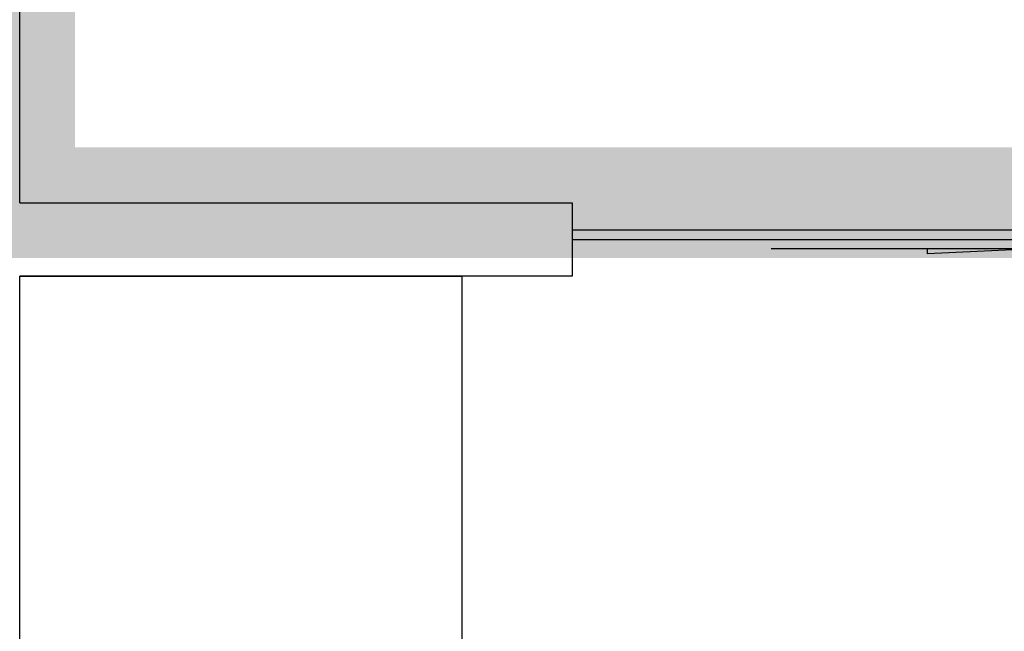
# Model space of a CAD drawing. Header units: millimetres. Extents: x 296296 to 297283, y 219875 to 220035.
# Tile 158 of 256: x 296895.823 to 296897.16, y 220018.672 to 220019.503. Entities that reach past the tile are written whole.
import ezdxf

# ---------------------------------------------------------------- set-up
doc = ezdxf.new("R2010")
doc.units = ezdxf.units.MM
doc.linetypes.add('-DASH', pattern=[0.35, 0.25, -0.1])
doc.layers.add('面积-计容-住宅-0.5', color=1, linetype='Continuous', lineweight=0)
doc.layers.add('面积-计容-住宅-1', color=1, linetype='Continuous', lineweight=0)

# ---------------------------------------------------------------- blocks, each defined once
blk = doc.blocks.new('185洋房-中间套（报建版）-旧规$0$185洋房-边套（报建版）$0$洋房户型$0$$DORLIB2D$00000131')
at = {"color": 253, "lineweight": -2}
for p, q in [((-0.5000000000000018, 0.125), (-0.5000000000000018, 0)), ((0.0192439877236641, 0.125), (-0.5000000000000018, 0.125)), ((-0.5000000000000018, 0), (0.0192439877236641, 0)), ((-0.3500000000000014, -0.125), (-0.1500000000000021, -0.125)), ((-0.2319490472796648, -0.1972603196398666), (-0.2319490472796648, -0.125)), ((-0.1500000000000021, -0.125), (-0.2319490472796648, -0.1972603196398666))]:
    blk.add_line(p, q, dxfattribs=at)
blk = doc.blocks.new('185洋房-中间套（报建版）-旧规')
at = {"color": 253, "linetype": 'Continuous'}
for p, q in [((24999.99993213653, 10999.99997974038), (24999.99993213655, 12000.00000026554)), ((24999.99993213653, 10999.99997974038), (24250.00043311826, 10999.99997969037)), ((24250.00043311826, 10999.99997969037), (24250.00043312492, 10899.99997969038)), ((24250.00043312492, 10899.99997969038), (24999.99993213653, 10899.99997974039)), ((24999.99993213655, 9800.000000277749), (24999.99993213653, 10899.99997974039))]:
    blk.add_line(p, q, dxfattribs=at)
at = {"color": 253}
blk.add_lwpolyline([(22299.99994250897, 7900.004162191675), (22299.99994037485, 7300.001009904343), (24999.99982544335, 7299.999979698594), (25000.00043315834, 10899.99997972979), (24400.00043315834, 10899.99997972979), (24399.99996130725, 7900.002946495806)], close=True, dxfattribs=at)
at = {"color": 253, "xscale": 1800, "yscale": -100, "zscale": 100, "rotation": 180.000000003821}
blk.add_blockref('185洋房-中间套（报建版）-旧规$0$185洋房-边套（报建版）$0$洋房户型$0$$DORLIB2D$00000131', (23350.00043312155, 10949.99997963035), dxfattribs=at)

msp = doc.modelspace()

# ---------------------------------------------------------------- block references
at = {"xscale": -0.001, "yscale": 0.001, "zscale": 0.001}
msp.add_blockref('185洋房-中间套（报建版）-旧规', (296920.8231678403, 220008.2546487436), dxfattribs=at)

# ---------------------------------------------------------------- next in the draw order: linework, layer by layer
at = {"layer": '面积-计容-住宅-0.5', "color": 1, "linetype": '-DASH', "const_width": 0.15}
msp.add_lwpolyline([(296900.4731609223, 220021.1046486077), (296900.4731698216, 220021.1046485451), (296902.023167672, 220021.1046573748), (296902.0231676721, 220018.9546575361), (296900.4231596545, 220018.9546577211), (296900.4231620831, 220019.2546404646), (296895.823167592, 220019.2546491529), (296895.8231675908, 220020.3546491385), (296895.6231677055, 220020.3546487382), (296895.6231677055, 220020.9546487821), (296895.5731677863, 220020.9546487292), (296895.5731673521, 220021.7046487), (296900.4731700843, 220021.7046405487), (296900.4731695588, 220021.104653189), (296900.4731609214, 220021.1046531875)], dxfattribs=at)
at = {"layer": '面积-计容-住宅-1', "const_width": 0.15}
msp.add_lwpolyline([(296900.4231608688, 220019.254649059), (296895.8231674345, 220019.2546486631), (296895.8231677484, 220020.3546486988), (296894.023167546, 220020.3546487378), (296894.0231677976, 220021.054648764), (296890.6231678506, 220021.0546486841), (296890.623167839, 220020.4546487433), (296888.6231676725, 220020.4546487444), (296888.623167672, 220014.1546487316), (296888.6231676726, 220014.1546487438), (296888.6231676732, 220009.3546487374), (296892.3231676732, 220009.3546487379), (296892.3231676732, 220008.7546487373), (296895.8231676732, 220008.7546487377), (296895.823167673, 220010.504648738), (296901.3231676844, 220010.5046487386), (296901.3231676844, 220010.5046487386), (296904.7231676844, 220010.504648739), (296904.7231676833, 220015.454648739), (296901.4231676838, 220015.4546487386), (296901.4231676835, 220017.9546487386), (296902.1231676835, 220017.9546487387), (296902.1231676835, 220018.954648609), (296900.4231608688, 220018.9546491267)], close=True, dxfattribs=at)

doc.saveas('drawing.dxf')
